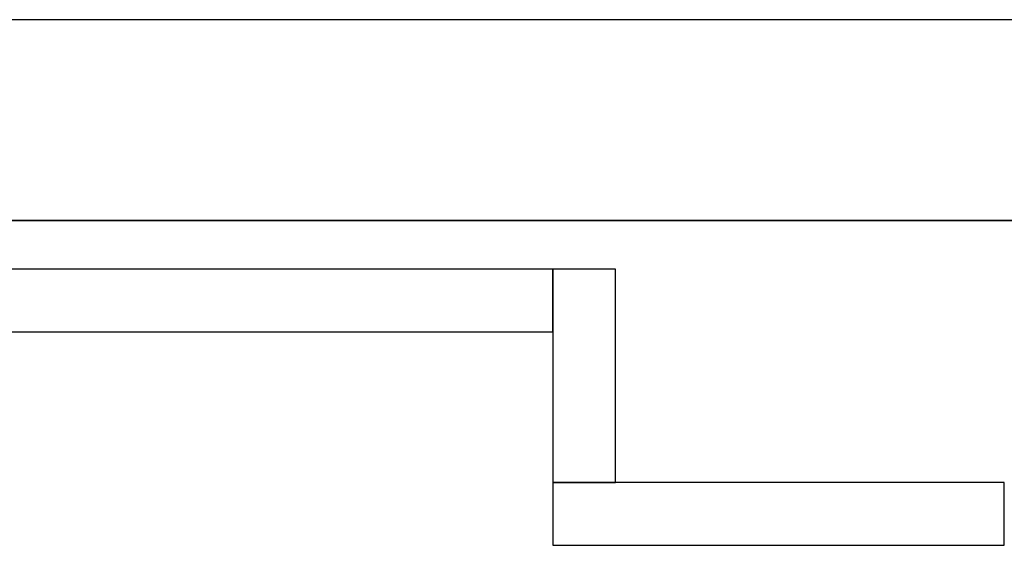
# Model space of a CAD drawing. Header units: metres. Extents: x 397.7 to 427.5, y 12.7 to 28.4.
# Tile 43 of 138: x 405.212 to 405.997, y 27.809 to 28.228. Entities that reach past the tile are written whole.
import ezdxf

# ---------------------------------------------------------------- set-up
doc = ezdxf.new("R2010")
doc.units = ezdxf.units.M
doc.layers.add('01_SUELOS', color=7, linetype='Continuous', lineweight=25, true_color=0x007f00)
doc.layers.add('A-WALL-____-MCUT', color=7, linetype='Continuous', lineweight=25)
doc.layers.add('A-WALL-____-OTLN', color=7, linetype='Continuous', lineweight=25)

# ---------------------------------------------------------------- blocks, each defined once
blk = doc.blocks.new('Family - Evans P3-156260-06_CLI_AIGUA_P3')
at = {"layer": 'A-WALL-____-MCUT', "color": 253, "true_color": 0xaaaaaa}
for p, q in [((0.17, 0.05), (0, 0.05)), ((0, 0.05), (0, 0)), ((0.17, 0), (0.17, 0.05)), ((0, 0), (0.17, 0))]:
    blk.add_line(p, q, dxfattribs=at)
at = {"layer": 'A-WALL-____-OTLN', "color": 253, "true_color": 0xaaaaaa}
for p, q in [((0.17, 0.05), (0, 0.05)), ((0, 0.05), (0, 0)), ((0.17, 0), (0.17, 0.05)), ((0, 0), (0.17, 0))]:
    blk.add_line(p, q, dxfattribs=at)
at = {"layer": 'A-WALL-____-OTLN', "color": 253, "lineweight": 18, "true_color": 0xaaaaaa}
blk.add_line((0, 0), (0.17, 0), dxfattribs=at)
blk = doc.blocks.new('Family - Evans P3-156349-06_CLI_AIGUA_P3')
at = {"layer": 'A-WALL-____-MCUT', "color": 253, "true_color": 0xaaaaaa}
for p, q in [((25.58768, 0.16), (0.03316, 0.16)), ((0, 0), (25.55598, 0))]:
    blk.add_line(p, q, dxfattribs=at)
at = {"layer": 'A-WALL-____-OTLN', "color": 253, "true_color": 0xaaaaaa}
for p, q in [((25.58768, 0.16), (0.03316, 0.16)), ((0, 0), (25.55598, 0))]:
    blk.add_line(p, q, dxfattribs=at)
at = {"layer": 'A-WALL-____-OTLN', "color": 253, "lineweight": 18, "true_color": 0xaaaaaa}
blk.add_line((0, 0), (25.55598, 0), dxfattribs=at)
blk = doc.blocks.new('Family - Paviment P3-156431-06_CLI_AIGUA_P3')
at = {"layer": '01_SUELOS', "color": 9, "true_color": 0xaad4aa}
for p, q in [((12.35361, 14.95767), (2.96349, 14.95764)), ((2.96349, 14.95764), (12.35361, 14.95767))]:
    blk.add_line(p, q, dxfattribs=at)
blk = doc.blocks.new('Family - Evans P3-156631-06_CLI_AIGUA_P3')
at = {"layer": 'A-WALL-____-MCUT', "color": 253, "true_color": 0xaaaaaa}
for p, q in [((0.36, 0.05), (0, 0.05)), ((0, 0.05), (0, 0)), ((0.36, 0), (0.36, 0.05)), ((0, 0), (0.36, 0))]:
    blk.add_line(p, q, dxfattribs=at)
at = {"layer": 'A-WALL-____-OTLN', "color": 253, "true_color": 0xaaaaaa}
for p, q in [((0.36, 0.05), (0, 0.05)), ((0, 0.05), (0, 0)), ((0.36, 0), (0.36, 0.05)), ((0, 0), (0.36, 0))]:
    blk.add_line(p, q, dxfattribs=at)
at = {"layer": 'A-WALL-____-OTLN', "color": 253, "lineweight": 18, "true_color": 0xaaaaaa}
blk.add_line((0, 0), (0.36, 0), dxfattribs=at)
blk = doc.blocks.new('Family - Evans P3-156789-06_CLI_AIGUA_P3')
at = {"layer": 'A-WALL-____-MCUT', "color": 253, "true_color": 0xaaaaaa}
for p, q in [((1.2, 0.05), (0, 0.05)), ((0, 0.05), (0, 0)), ((1.2, 0), (1.2, 0.05)), ((0, 0), (1.2, 0))]:
    blk.add_line(p, q, dxfattribs=at)
at = {"layer": 'A-WALL-____-OTLN', "color": 253, "true_color": 0xaaaaaa}
for p, q in [((1.2, 0.05), (0, 0.05)), ((0, 0.05), (0, 0)), ((1.2, 0), (1.2, 0.05)), ((0, 0), (1.2, 0))]:
    blk.add_line(p, q, dxfattribs=at)
at = {"layer": 'A-WALL-____-OTLN', "color": 253, "lineweight": 18, "true_color": 0xaaaaaa}
blk.add_line((0, 0), (1.2, 0), dxfattribs=at)
blk = doc.blocks.new('LONDR55-XX_ZZ-ARQ-CAA-M3D-Londres55_ifc-1-06_CLI_AIGUA_P3')
at = {"layer": '01_SUELOS', "color": 253, "lineweight": 18, "true_color": 0xaaaaaa}
blk.add_blockref('Family - Paviment P3-156431-06_CLI_AIGUA_P3', (398.29523, 13.11061), dxfattribs=at)
at = {"layer": 'A-WALL-____-OTLN', "color": 253, "lineweight": 18, "true_color": 0xaaaaaa}
for name, p, rotation in [('Family - Evans P3-156349-06_CLI_AIGUA_P3', (426.84641, 28.22825), 180), ('Family - Evans P3-156260-06_CLI_AIGUA_P3', (405.63698, 28.02946), 270)]:
    blk.add_blockref(name, p, dxfattribs=dict(at, rotation=rotation))
for name, p in [('Family - Evans P3-156789-06_CLI_AIGUA_P3', (404.43698, 27.97946)), ('Family - Evans P3-156631-06_CLI_AIGUA_P3', (405.63698, 27.80946))]:
    blk.add_blockref(name, p, dxfattribs=at)

msp = doc.modelspace()

# ---------------------------------------------------------------- block references
at = {"lineweight": 5}
msp.add_blockref('LONDR55-XX_ZZ-ARQ-CAA-M3D-Londres55_ifc-1-06_CLI_AIGUA_P3', (0, 0), dxfattribs=at)

doc.saveas('drawing.dxf')
